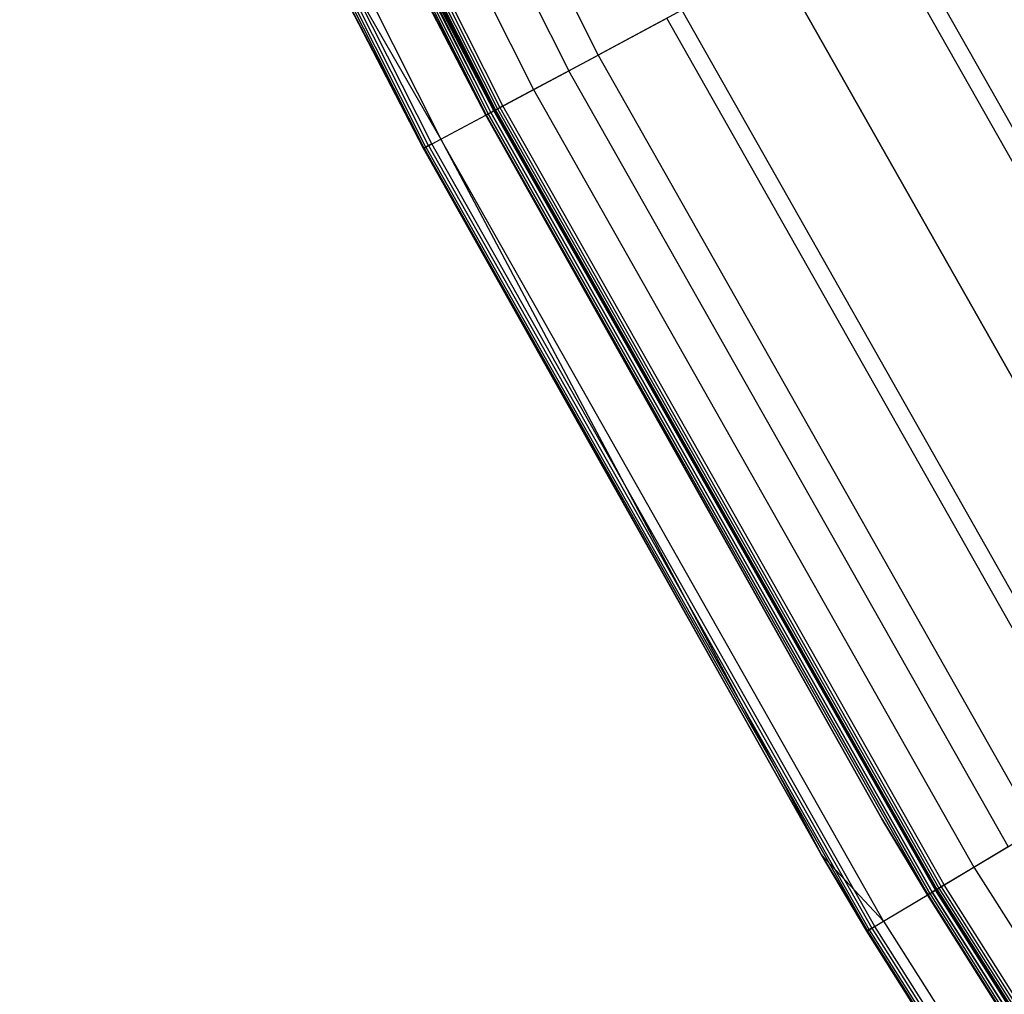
# Model space of a CAD drawing. Extents: x -390 to 397, y -401 to 400.
# Tile 104 of 192: x -352 to -332, y -202 to -181. Entities that reach past the tile are written whole.
import ezdxf

# ---------------------------------------------------------------- set-up
doc = ezdxf.new("R2010")
doc.units = 0
doc.header["$LTSCALE"] = 25.4
doc.layers.get('0').update_dxf_attribs({"linetype": 'CONTINUOUS'})

# ---------------------------------------------------------------- blocks, each defined once
blk = doc.blocks.new('FOURTY_ROUND_VII_ZWIS_STL')
at = {"color": 0}
for p, q in [((-348.67, -164.841, -933.034), (-340.156, -181.755, -933.034)), ((-348.67, -164.841, -933.034), (-340.156, -181.755, -933.034)), ((-349.311, -165.144, -934.377), (-340.782, -182.089, -934.377)), ((-349.311, -165.144, -934.377), (-340.782, -182.089, -934.377)), ((-350.08, -165.508, -931.349), (-341.532, -182.49, -931.349)), ((-350.08, -165.508, -931.349), (-341.532, -182.49, -931.349)), ((-342.373, -182.939, -927.5), (-350.942, -165.916, -927.5)), ((-342.373, -182.939, -927.5), (-350.942, -165.916, -927.5)), ((-342.373, -182.939, -895.5), (-350.942, -165.916, -895.5)), ((-342.373, -182.939, -895.5), (-350.942, -165.916, -895.5)), ((-350.926, -165.908, -929.178), (-342.358, -182.931, -929.178)), ((-350.926, -165.908, -929.178), (-342.358, -182.931, -929.178)), ((-350.922, -165.906, -929.25), (-342.353, -182.929, -929.25)), ((-350.922, -165.906, -929.25), (-342.353, -182.929, -929.25)), ((-350.907, -165.899, -929.108), (-342.339, -182.921, -929.108)), ((-350.907, -165.899, -929.108), (-342.339, -182.921, -929.108)), ((-350.867, -165.88, -929.051), (-342.3, -182.9, -929.051)), ((-350.867, -165.88, -929.051), (-342.3, -182.9, -929.051)), ((-350.811, -165.854, -929.013), (-342.245, -182.871, -929.013)), ((-350.811, -165.854, -929.013), (-342.245, -182.871, -929.013)), ((-342.182, -182.838, -929), (-350.747, -165.823, -929)), ((-342.182, -182.838, -929), (-350.747, -165.823, -929)), ((-351.109, -165.995, -902.123), (-342.536, -183.027, -902.123)), ((-351.109, -165.995, -902.123), (-342.536, -183.027, -902.123)), ((-351.109, -165.995, -927.377), (-342.536, -183.027, -927.377)), ((-351.109, -165.995, -927.377), (-342.536, -183.027, -927.377)), ((-351.109, -165.995, -900.377), (-342.536, -183.027, -900.377)), ((-351.109, -165.995, -900.377), (-342.536, -183.027, -900.377)), ((-351.109, -165.995, -895.623), (-342.536, -183.027, -895.623)), ((-351.109, -165.995, -895.623), (-342.536, -183.027, -895.623)), ((-351.07, -165.976, -902.059), (-342.498, -183.006, -902.059)), ((-351.07, -165.976, -902.059), (-342.498, -183.006, -902.059)), ((-351.07, -165.976, -927.441), (-342.498, -183.006, -927.441)), ((-351.07, -165.976, -927.441), (-342.498, -183.006, -927.441)), ((-351.07, -165.976, -900.441), (-342.498, -183.006, -900.441)), ((-351.07, -165.976, -900.441), (-342.498, -183.006, -900.441)), ((-351.07, -165.976, -895.559), (-342.498, -183.006, -895.559)), ((-351.07, -165.976, -895.559), (-342.498, -183.006, -895.559)), ((-351.011, -165.948, -902.015), (-342.44, -182.976, -902.015)), ((-351.011, -165.948, -902.015), (-342.44, -182.976, -902.015)), ((-351.011, -165.948, -927.485), (-342.44, -182.976, -927.485)), ((-351.011, -165.948, -927.485), (-342.44, -182.976, -927.485)), ((-351.011, -165.948, -900.485), (-342.44, -182.976, -900.485)), ((-351.011, -165.948, -900.485), (-342.44, -182.976, -900.485)), ((-351.011, -165.948, -895.515), (-342.44, -182.976, -895.515)), ((-351.011, -165.948, -895.515), (-342.44, -182.976, -895.515)), ((-351.011, -165.948, -932.496), (-342.44, -182.976, -932.496)), ((-351.011, -165.948, -932.496), (-342.44, -182.976, -932.496)), ((-343.696, -183.647, -894), (-352.298, -166.557, -894)), ((-343.696, -183.647, -894), (-352.298, -166.557, -894)), ((-352.103, -166.465, -930.127), (-343.505, -183.545, -930.127)), ((-352.103, -166.465, -930.127), (-343.505, -183.545, -930.127)), ((-343.859, -183.734, -894.123), (-352.465, -166.636, -894.123)), ((-343.859, -183.734, -894.123), (-352.465, -166.636, -894.123)), ((-343.82, -183.713, -894.059), (-352.426, -166.618, -894.059)), ((-343.82, -183.713, -894.059), (-352.426, -166.618, -894.059)), ((-343.763, -183.683, -894.015), (-352.367, -166.59, -894.015)), ((-343.763, -183.683, -894.015), (-352.367, -166.59, -894.015)), ((-342.373, -182.939, -902), (-350.119, -167.645, -902)), ((-350.119, -167.645, -902), (-342.44, -182.976, -902.015)), ((-350.119, -167.645, -902), (-342.44, -182.976, -902.015)), ((-342.373, -182.939, -902), (-350.119, -167.645, -902)), ((-342.536, -183.027, -902.123), (-346.988, -174.476, -902.2)), ((-342.549, -183.034, -902.2), (-346.988, -174.476, -902.2)), ((-342.536, -183.027, -902.123), (-346.988, -174.476, -902.2)), ((-342.549, -183.034, -902.2), (-346.988, -174.476, -902.2)), ((-342.549, -183.034, -927.3), (-346.988, -174.476, -927.3)), ((-346.988, -174.476, -927.3), (-342.536, -183.027, -927.377)), ((-346.988, -174.476, -927.3), (-342.536, -183.027, -927.377)), ((-342.549, -183.034, -927.3), (-346.988, -174.476, -927.3)), ((-346.988, -174.476, -895.7), (-342.549, -183.034, -895.7)), ((-342.549, -183.034, -900.3), (-346.988, -174.476, -900.3)), ((-346.988, -174.476, -900.3), (-342.536, -183.027, -900.377)), ((-346.988, -174.476, -900.3), (-342.536, -183.027, -900.377)), ((-342.549, -183.034, -900.3), (-346.988, -174.476, -900.3)), ((-342.536, -183.027, -895.623), (-346.988, -174.476, -895.7)), ((-346.988, -174.476, -895.7), (-342.549, -183.034, -895.7)), ((-342.536, -183.027, -895.623), (-346.988, -174.476, -895.7)), ((-348.328, -175.151, -894.2), (-343.872, -183.741, -894.2)), ((-343.859, -183.734, -894.123), (-348.328, -175.151, -894.2)), ((-343.859, -183.734, -894.123), (-348.328, -175.151, -894.2)), ((-343.872, -183.741, -927.5), (-348.328, -175.151, -927.5)), ((-348.328, -175.151, -927.5), (-343.505, -183.545, -930.127)), ((-348.328, -175.151, -927.5), (-343.505, -183.545, -930.127)), ((-348.328, -175.151, -894.2), (-343.872, -183.741, -894.2)), ((-343.872, -183.741, -927.5), (-348.328, -175.151, -927.5)), ((-342.373, -182.939, -900.5), (-345.943, -176.097, -900.5)), ((-345.943, -176.097, -900.5), (-342.44, -182.976, -900.485)), ((-345.943, -176.097, -900.5), (-342.44, -182.976, -900.485)), ((-342.373, -182.939, -900.5), (-345.943, -176.097, -900.5)), ((-324.893, -194.676, -935.584), (-334.059, -178.496, -935.584)), ((-324.893, -194.676, -935.584), (-334.059, -178.496, -935.584)), ((-334.378, -178.666, -934.123), (-325.203, -194.862, -934.123)), ((-334.378, -178.666, -934.123), (-325.203, -194.862, -934.123)), ((-327.146, -196.026, -936), (-336.376, -179.734, -936)), ((-327.146, -196.026, -936), (-336.376, -179.734, -936)), ((-336.376, -179.734, -934.5), (-327.146, -196.026, -934.5)), ((-336.376, -179.734, -934.5), (-327.146, -196.026, -934.5)), ((-338.374, -180.802, -934.123), (-340.156, -181.755, -933.034)), ((-338.374, -180.802, -934.123), (-340.156, -181.755, -933.034)), ((-338.374, -180.802, -934.123), (-329.089, -197.191, -934.123)), ((-338.374, -180.802, -934.123), (-329.089, -197.191, -934.123)), ((-340.782, -182.089, -934.377), (-338.692, -180.972, -935.584)), ((-340.782, -182.089, -934.377), (-338.692, -180.972, -935.584)), ((-329.399, -197.377, -935.584), (-338.692, -180.972, -935.584)), ((-329.399, -197.377, -935.584), (-338.692, -180.972, -935.584)), ((-341.532, -182.49, -931.349), (-340.156, -181.755, -933.034)), ((-341.532, -182.49, -931.349), (-340.156, -181.755, -933.034)), ((-340.156, -181.755, -933.034), (-330.823, -198.23, -933.034)), ((-340.156, -181.755, -933.034), (-330.823, -198.23, -933.034)), ((-342.44, -182.976, -932.496), (-340.782, -182.089, -934.377)), ((-342.44, -182.976, -932.496), (-340.782, -182.089, -934.377)), ((-331.432, -198.595, -934.377), (-340.782, -182.089, -934.377)), ((-331.432, -198.595, -934.377), (-340.782, -182.089, -934.377)), ((-342.353, -182.929, -929.25), (-341.532, -182.49, -931.349)), ((-342.353, -182.929, -929.25), (-341.532, -182.49, -931.349)), ((-341.532, -182.49, -931.349), (-332.161, -199.032, -931.349)), ((-341.532, -182.49, -931.349), (-332.161, -199.032, -931.349)), ((-342.339, -182.921, -929.108), (-342.3, -182.9, -929.051)), ((-342.339, -182.921, -929.108), (-342.3, -182.9, -929.051)), ((-342.3, -182.9, -929.051), (-342.245, -182.871, -929.013)), ((-342.3, -182.9, -929.051), (-342.245, -182.871, -929.013)), ((-342.3, -182.9, -929.051), (-332.908, -199.48, -929.051)), ((-342.3, -182.9, -929.051), (-332.908, -199.48, -929.051)), ((-342.182, -182.838, -929), (-342.245, -182.871, -929.013)), ((-342.182, -182.838, -929), (-342.245, -182.871, -929.013)), ((-342.245, -182.871, -929.013), (-332.855, -199.448, -929.013)), ((-342.245, -182.871, -929.013), (-332.855, -199.448, -929.013)), ((-332.794, -199.411, -929), (-342.182, -182.838, -929)), ((-332.794, -199.411, -929), (-342.182, -182.838, -929)), ((-343.505, -183.545, -930.127), (-342.44, -182.976, -932.496)), ((-343.505, -183.545, -930.127), (-342.44, -182.976, -932.496)), ((-342.549, -183.034, -902.2), (-342.536, -183.027, -902.123)), ((-342.549, -183.034, -902.2), (-342.536, -183.027, -902.123)), ((-342.536, -183.027, -927.377), (-342.549, -183.034, -927.3)), ((-342.536, -183.027, -927.377), (-342.549, -183.034, -927.3)), ((-342.536, -183.027, -900.377), (-342.549, -183.034, -900.3)), ((-342.536, -183.027, -900.377), (-342.549, -183.034, -900.3)), ((-342.549, -183.034, -895.7), (-342.536, -183.027, -895.623)), ((-342.549, -183.034, -895.7), (-342.536, -183.027, -895.623)), ((-334.116, -198.005, -902.2), (-342.549, -183.034, -902.2)), ((-342.549, -183.034, -902.2), (-342.549, -183.034, -927.3)), ((-342.549, -183.034, -902.2), (-342.549, -183.034, -927.3)), ((-334.116, -198.005, -902.2), (-342.549, -183.034, -902.2)), ((-334.116, -198.005, -927.3), (-342.549, -183.034, -927.3)), ((-334.116, -198.005, -927.3), (-342.549, -183.034, -927.3)), ((-342.549, -183.034, -895.7), (-342.549, -183.034, -900.3)), ((-342.549, -183.034, -895.7), (-342.549, -183.034, -900.3)), ((-342.549, -183.034, -895.7), (-334.116, -198.005, -895.7)), ((-334.116, -198.005, -900.3), (-342.549, -183.034, -900.3)), ((-334.116, -198.005, -900.3), (-342.549, -183.034, -900.3)), ((-342.549, -183.034, -895.7), (-334.116, -198.005, -895.7)), ((-342.498, -183.006, -902.059), (-342.536, -183.027, -902.123)), ((-342.498, -183.006, -902.059), (-342.536, -183.027, -902.123)), ((-342.498, -183.006, -927.441), (-342.536, -183.027, -927.377)), ((-342.498, -183.006, -927.441), (-342.536, -183.027, -927.377)), ((-342.498, -183.006, -900.441), (-342.536, -183.027, -900.377)), ((-342.498, -183.006, -900.441), (-342.536, -183.027, -900.377)), ((-342.498, -183.006, -895.559), (-342.536, -183.027, -895.623)), ((-342.498, -183.006, -895.559), (-342.536, -183.027, -895.623)), ((-334.116, -198.005, -902.2), (-342.536, -183.027, -902.123)), ((-342.536, -183.027, -902.123), (-333.137, -199.617, -902.123)), ((-334.116, -198.005, -902.2), (-342.536, -183.027, -902.123)), ((-342.536, -183.027, -902.123), (-333.137, -199.617, -902.123)), ((-342.536, -183.027, -927.377), (-333.137, -199.617, -927.377)), ((-342.536, -183.027, -927.377), (-333.137, -199.617, -927.377)), ((-342.536, -183.027, -927.377), (-334.116, -198.005, -927.3)), ((-342.536, -183.027, -927.377), (-334.116, -198.005, -927.3)), ((-342.536, -183.027, -900.377), (-333.137, -199.617, -900.377)), ((-342.536, -183.027, -900.377), (-333.137, -199.617, -900.377)), ((-342.536, -183.027, -900.377), (-334.116, -198.005, -900.3)), ((-342.536, -183.027, -900.377), (-334.116, -198.005, -900.3)), ((-334.116, -198.005, -895.7), (-342.536, -183.027, -895.623)), ((-342.536, -183.027, -895.623), (-333.137, -199.617, -895.623)), ((-334.116, -198.005, -895.7), (-342.536, -183.027, -895.623)), ((-342.536, -183.027, -895.623), (-333.137, -199.617, -895.623)), ((-342.44, -182.976, -902.015), (-342.498, -183.006, -902.059)), ((-342.44, -182.976, -902.015), (-342.498, -183.006, -902.059)), ((-342.44, -182.976, -927.485), (-342.498, -183.006, -927.441)), ((-342.44, -182.976, -927.485), (-342.498, -183.006, -927.441)), ((-342.44, -182.976, -900.485), (-342.498, -183.006, -900.441)), ((-342.44, -182.976, -900.485), (-342.498, -183.006, -900.441)), ((-342.44, -182.976, -895.515), (-342.498, -183.006, -895.559)), ((-342.44, -182.976, -895.515), (-342.498, -183.006, -895.559)), ((-342.498, -183.006, -902.059), (-333.1, -199.595, -902.059)), ((-342.498, -183.006, -902.059), (-333.1, -199.595, -902.059)), ((-333.1, -199.595, -927.441), (-342.498, -183.006, -927.441)), ((-333.1, -199.595, -927.441), (-342.498, -183.006, -927.441)), ((-333.1, -199.595, -900.441), (-342.498, -183.006, -900.441)), ((-333.1, -199.595, -900.441), (-342.498, -183.006, -900.441)), ((-342.498, -183.006, -895.559), (-333.1, -199.595, -895.559)), ((-342.498, -183.006, -895.559), (-333.1, -199.595, -895.559)), ((-342.373, -182.939, -902), (-342.44, -182.976, -902.015)), ((-342.373, -182.939, -902), (-342.44, -182.976, -902.015)), ((-342.373, -182.939, -927.5), (-342.44, -182.976, -927.485)), ((-342.373, -182.939, -927.5), (-342.44, -182.976, -927.485)), ((-342.44, -182.976, -900.485), (-342.373, -182.939, -900.5)), ((-342.44, -182.976, -900.485), (-342.373, -182.939, -900.5)), ((-342.373, -182.939, -895.5), (-342.44, -182.976, -895.515)), ((-342.373, -182.939, -895.5), (-342.44, -182.976, -895.515)), ((-342.44, -182.976, -902.015), (-333.045, -199.562, -902.015)), ((-342.44, -182.976, -902.015), (-333.045, -199.562, -902.015)), ((-333.045, -199.562, -927.485), (-342.44, -182.976, -927.485)), ((-333.045, -199.562, -927.485), (-342.44, -182.976, -927.485)), ((-333.045, -199.562, -900.485), (-342.44, -182.976, -900.485)), ((-333.045, -199.562, -900.485), (-342.44, -182.976, -900.485)), ((-342.44, -182.976, -895.515), (-333.045, -199.562, -895.515)), ((-342.44, -182.976, -895.515), (-333.045, -199.562, -895.515)), ((-333.045, -199.562, -932.496), (-342.44, -182.976, -932.496)), ((-333.045, -199.562, -932.496), (-342.44, -182.976, -932.496)), ((-332.979, -199.522, -902), (-342.373, -182.939, -902)), ((-332.979, -199.522, -902), (-342.373, -182.939, -902)), ((-332.979, -199.522, -927.5), (-342.373, -182.939, -927.5)), ((-332.979, -199.522, -927.5), (-342.373, -182.939, -927.5)), ((-332.979, -199.522, -900.5), (-342.373, -182.939, -900.5)), ((-332.979, -199.522, -900.5), (-342.373, -182.939, -900.5)), ((-332.979, -199.522, -895.5), (-342.373, -182.939, -895.5)), ((-332.979, -199.522, -895.5), (-342.373, -182.939, -895.5)), ((-342.358, -182.931, -929.178), (-342.339, -182.921, -929.108)), ((-342.358, -182.931, -929.178), (-342.339, -182.921, -929.108)), ((-342.358, -182.931, -929.178), (-342.353, -182.929, -929.25)), ((-342.358, -182.931, -929.178), (-342.353, -182.929, -929.25)), ((-342.358, -182.931, -929.178), (-332.964, -199.513, -929.178)), ((-342.358, -182.931, -929.178), (-332.964, -199.513, -929.178)), ((-342.353, -182.929, -929.25), (-332.96, -199.511, -929.25)), ((-342.353, -182.929, -929.25), (-332.96, -199.511, -929.25)), ((-342.339, -182.921, -929.108), (-332.946, -199.503, -929.108)), ((-342.339, -182.921, -929.108), (-332.946, -199.503, -929.108)), ((-343.872, -183.741, -927.5), (-343.505, -183.545, -930.127)), ((-343.872, -183.741, -927.5), (-343.505, -183.545, -930.127)), ((-343.872, -183.741, -894.2), (-343.859, -183.734, -894.123)), ((-343.872, -183.741, -894.2), (-343.859, -183.734, -894.123)), ((-343.872, -183.741, -894.2), (-335.406, -198.77, -894.2)), ((-335.406, -198.77, -927.5), (-343.872, -183.741, -927.5)), ((-343.872, -183.741, -894.2), (-335.406, -198.77, -894.2)), ((-343.872, -183.741, -894.2), (-343.872, -183.741, -927.5)), ((-335.406, -198.77, -927.5), (-343.872, -183.741, -927.5)), ((-343.872, -183.741, -894.2), (-343.872, -183.741, -927.5)), ((-343.82, -183.713, -894.059), (-343.859, -183.734, -894.123)), ((-343.82, -183.713, -894.059), (-343.859, -183.734, -894.123)), ((-343.859, -183.734, -894.123), (-334.424, -200.388, -894.123)), ((-335.406, -198.77, -894.2), (-343.859, -183.734, -894.123)), ((-335.406, -198.77, -894.2), (-343.859, -183.734, -894.123)), ((-343.859, -183.734, -894.123), (-334.424, -200.388, -894.123)), ((-343.763, -183.683, -894.015), (-343.82, -183.713, -894.059)), ((-343.763, -183.683, -894.015), (-343.82, -183.713, -894.059)), ((-343.82, -183.713, -894.059), (-334.387, -200.366, -894.059)), ((-343.82, -183.713, -894.059), (-334.387, -200.366, -894.059)), ((-343.696, -183.647, -894), (-343.763, -183.683, -894.015)), ((-343.696, -183.647, -894), (-343.763, -183.683, -894.015)), ((-343.763, -183.683, -894.015), (-334.331, -200.333, -894.015)), ((-343.763, -183.683, -894.015), (-334.331, -200.333, -894.015)), ((-334.265, -200.293, -894), (-343.696, -183.647, -894)), ((-334.265, -200.293, -894), (-343.696, -183.647, -894)), ((-343.505, -183.545, -930.127), (-335.406, -198.77, -927.5)), ((-334.08, -200.182, -930.127), (-343.505, -183.545, -930.127)), ((-334.08, -200.182, -930.127), (-343.505, -183.545, -930.127)), ((-343.505, -183.545, -930.127), (-335.406, -198.77, -927.5)), ((-333.15, -199.625, -902.2), (-334.116, -198.005, -902.2)), ((-334.116, -198.005, -902.2), (-333.137, -199.617, -902.123)), ((-334.116, -198.005, -902.2), (-333.137, -199.617, -902.123)), ((-334.116, -198.005, -902.2), (-334.116, -198.005, -927.3)), ((-334.116, -198.005, -902.2), (-334.116, -198.005, -927.3)), ((-333.15, -199.625, -902.2), (-334.116, -198.005, -902.2)), ((-333.15, -199.625, -927.3), (-334.116, -198.005, -927.3)), ((-333.137, -199.617, -927.377), (-334.116, -198.005, -927.3)), ((-333.15, -199.625, -927.3), (-334.116, -198.005, -927.3)), ((-333.137, -199.617, -927.377), (-334.116, -198.005, -927.3)), ((-334.116, -198.005, -895.7), (-334.116, -198.005, -900.3)), ((-334.116, -198.005, -895.7), (-334.116, -198.005, -900.3)), ((-334.116, -198.005, -895.7), (-333.15, -199.625, -895.7)), ((-333.15, -199.625, -900.3), (-334.116, -198.005, -900.3)), ((-333.137, -199.617, -900.377), (-334.116, -198.005, -900.3)), ((-333.15, -199.625, -900.3), (-334.116, -198.005, -900.3)), ((-333.137, -199.617, -900.377), (-334.116, -198.005, -900.3)), ((-334.116, -198.005, -895.7), (-333.15, -199.625, -895.7)), ((-334.116, -198.005, -895.7), (-333.137, -199.617, -895.623)), ((-334.116, -198.005, -895.7), (-333.137, -199.617, -895.623)), ((-332.161, -199.032, -931.349), (-330.823, -198.23, -933.034)), ((-332.161, -199.032, -931.349), (-330.823, -198.23, -933.034)), ((-333.045, -199.562, -932.496), (-331.432, -198.595, -934.377)), ((-333.045, -199.562, -932.496), (-331.432, -198.595, -934.377)), ((-335.406, -198.77, -894.2), (-334.424, -200.388, -894.123)), ((-335.406, -198.77, -894.2), (-334.424, -200.388, -894.123)), ((-335.406, -198.77, -894.2), (-334.437, -200.396, -894.2)), ((-334.08, -200.182, -930.127), (-335.406, -198.77, -927.5)), ((-334.08, -200.182, -930.127), (-335.406, -198.77, -927.5)), ((-334.437, -200.396, -927.5), (-335.406, -198.77, -927.5)), ((-335.406, -198.77, -894.2), (-334.437, -200.396, -894.2)), ((-335.406, -198.77, -894.2), (-335.406, -198.77, -927.5)), ((-334.437, -200.396, -927.5), (-335.406, -198.77, -927.5)), ((-335.406, -198.77, -894.2), (-335.406, -198.77, -927.5)), ((-332.96, -199.511, -929.25), (-332.161, -199.032, -931.349)), ((-332.96, -199.511, -929.25), (-332.161, -199.032, -931.349)), ((-332.161, -199.032, -931.349), (-321.99, -215.094, -931.349)), ((-332.161, -199.032, -931.349), (-321.99, -215.094, -931.349)), ((-332.908, -199.48, -929.051), (-332.855, -199.448, -929.013)), ((-332.908, -199.48, -929.051), (-332.855, -199.448, -929.013)), ((-332.794, -199.411, -929), (-332.855, -199.448, -929.013)), ((-332.794, -199.411, -929), (-332.855, -199.448, -929.013)), ((-332.855, -199.448, -929.013), (-322.662, -215.544, -929.013)), ((-332.855, -199.448, -929.013), (-322.662, -215.544, -929.013)), ((-322.603, -215.504, -929), (-332.794, -199.411, -929)), ((-322.603, -215.504, -929), (-332.794, -199.411, -929)), ((-334.08, -200.182, -930.127), (-333.045, -199.562, -932.496)), ((-334.08, -200.182, -930.127), (-333.045, -199.562, -932.496)), ((-333.15, -199.625, -902.2), (-333.137, -199.617, -902.123)), ((-333.15, -199.625, -902.2), (-333.137, -199.617, -902.123)), ((-333.137, -199.617, -927.377), (-333.15, -199.625, -927.3)), ((-333.137, -199.617, -927.377), (-333.15, -199.625, -927.3)), ((-333.137, -199.617, -900.377), (-333.15, -199.625, -900.3)), ((-333.137, -199.617, -900.377), (-333.15, -199.625, -900.3)), ((-333.15, -199.625, -895.7), (-333.137, -199.617, -895.623)), ((-333.15, -199.625, -895.7), (-333.137, -199.617, -895.623)), ((-322.949, -215.735, -902.2), (-333.15, -199.625, -902.2)), ((-333.15, -199.625, -902.2), (-333.15, -199.625, -927.3)), ((-333.15, -199.625, -902.2), (-333.15, -199.625, -927.3)), ((-322.949, -215.735, -902.2), (-333.15, -199.625, -902.2)), ((-322.949, -215.735, -927.3), (-333.15, -199.625, -927.3)), ((-322.949, -215.735, -927.3), (-333.15, -199.625, -927.3)), ((-333.15, -199.625, -895.7), (-333.15, -199.625, -900.3)), ((-333.15, -199.625, -895.7), (-333.15, -199.625, -900.3)), ((-333.15, -199.625, -895.7), (-322.949, -215.735, -895.7)), ((-322.949, -215.735, -900.3), (-333.15, -199.625, -900.3)), ((-322.949, -215.735, -900.3), (-333.15, -199.625, -900.3)), ((-333.15, -199.625, -895.7), (-322.949, -215.735, -895.7)), ((-333.1, -199.595, -902.059), (-333.137, -199.617, -902.123)), ((-333.1, -199.595, -902.059), (-333.137, -199.617, -902.123)), ((-333.1, -199.595, -927.441), (-333.137, -199.617, -927.377)), ((-333.1, -199.595, -927.441), (-333.137, -199.617, -927.377)), ((-333.1, -199.595, -900.441), (-333.137, -199.617, -900.377)), ((-333.1, -199.595, -900.441), (-333.137, -199.617, -900.377)), ((-333.1, -199.595, -895.559), (-333.137, -199.617, -895.623)), ((-333.1, -199.595, -895.559), (-333.137, -199.617, -895.623)), ((-333.137, -199.617, -902.123), (-322.936, -215.727, -902.123)), ((-333.137, -199.617, -902.123), (-322.936, -215.727, -902.123)), ((-333.137, -199.617, -927.377), (-322.936, -215.727, -927.377)), ((-333.137, -199.617, -927.377), (-322.936, -215.727, -927.377)), ((-333.137, -199.617, -900.377), (-322.936, -215.727, -900.377)), ((-333.137, -199.617, -900.377), (-322.936, -215.727, -900.377)), ((-333.137, -199.617, -895.623), (-322.936, -215.727, -895.623)), ((-333.137, -199.617, -895.623), (-322.936, -215.727, -895.623)), ((-333.045, -199.562, -902.015), (-333.1, -199.595, -902.059)), ((-333.045, -199.562, -902.015), (-333.1, -199.595, -902.059)), ((-333.045, -199.562, -927.485), (-333.1, -199.595, -927.441)), ((-333.045, -199.562, -927.485), (-333.1, -199.595, -927.441)), ((-333.045, -199.562, -900.485), (-333.1, -199.595, -900.441)), ((-333.045, -199.562, -900.485), (-333.1, -199.595, -900.441)), ((-333.045, -199.562, -895.515), (-333.1, -199.595, -895.559)), ((-333.045, -199.562, -895.515), (-333.1, -199.595, -895.559)), ((-333.1, -199.595, -902.059), (-322.9, -215.703, -902.059)), ((-333.1, -199.595, -902.059), (-322.9, -215.703, -902.059)), ((-333.1, -199.595, -927.441), (-322.9, -215.703, -927.441)), ((-333.1, -199.595, -927.441), (-322.9, -215.703, -927.441)), ((-333.1, -199.595, -900.441), (-322.9, -215.703, -900.441)), ((-333.1, -199.595, -900.441), (-322.9, -215.703, -900.441)), ((-333.1, -199.595, -895.559), (-322.9, -215.703, -895.559)), ((-333.1, -199.595, -895.559), (-322.9, -215.703, -895.559)), ((-332.979, -199.522, -902), (-333.045, -199.562, -902.015)), ((-332.979, -199.522, -902), (-333.045, -199.562, -902.015)), ((-332.979, -199.522, -927.5), (-333.045, -199.562, -927.485)), ((-332.979, -199.522, -927.5), (-333.045, -199.562, -927.485)), ((-332.979, -199.522, -900.5), (-333.045, -199.562, -900.485)), ((-332.979, -199.522, -900.5), (-333.045, -199.562, -900.485)), ((-332.979, -199.522, -895.5), (-333.045, -199.562, -895.515)), ((-332.979, -199.522, -895.5), (-333.045, -199.562, -895.515)), ((-333.045, -199.562, -902.015), (-322.846, -215.667, -902.015)), ((-333.045, -199.562, -902.015), (-322.846, -215.667, -902.015)), ((-322.846, -215.667, -927.485), (-333.045, -199.562, -927.485)), ((-322.846, -215.667, -927.485), (-333.045, -199.562, -927.485)), ((-322.846, -215.667, -900.485), (-333.045, -199.562, -900.485)), ((-322.846, -215.667, -900.485), (-333.045, -199.562, -900.485)), ((-333.045, -199.562, -895.515), (-322.846, -215.667, -895.515)), ((-333.045, -199.562, -895.515), (-322.846, -215.667, -895.515)), ((-333.045, -199.562, -932.496), (-322.846, -215.667, -932.496)), ((-333.045, -199.562, -932.496), (-322.846, -215.667, -932.496)), ((-322.783, -215.624, -902), (-332.979, -199.522, -902)), ((-322.783, -215.624, -902), (-332.979, -199.522, -902)), ((-322.783, -215.624, -927.5), (-332.979, -199.522, -927.5)), ((-322.783, -215.624, -927.5), (-332.979, -199.522, -927.5)), ((-322.783, -215.624, -900.5), (-332.979, -199.522, -900.5)), ((-322.783, -215.624, -900.5), (-332.979, -199.522, -900.5)), ((-322.783, -215.624, -895.5), (-332.979, -199.522, -895.5)), ((-322.783, -215.624, -895.5), (-332.979, -199.522, -895.5)), ((-332.964, -199.513, -929.178), (-332.946, -199.503, -929.108)), ((-332.964, -199.513, -929.178), (-332.946, -199.503, -929.108)), ((-332.964, -199.513, -929.178), (-332.96, -199.511, -929.25)), ((-332.964, -199.513, -929.178), (-332.96, -199.511, -929.25)), ((-332.964, -199.513, -929.178), (-322.768, -215.614, -929.178)), ((-332.964, -199.513, -929.178), (-322.768, -215.614, -929.178)), ((-332.96, -199.511, -929.25), (-322.764, -215.612, -929.25)), ((-332.96, -199.511, -929.25), (-322.764, -215.612, -929.25)), ((-332.946, -199.503, -929.108), (-332.908, -199.48, -929.051)), ((-332.946, -199.503, -929.108), (-332.908, -199.48, -929.051)), ((-332.946, -199.503, -929.108), (-322.751, -215.603, -929.108)), ((-332.946, -199.503, -929.108), (-322.751, -215.603, -929.108)), ((-332.908, -199.48, -929.051), (-322.714, -215.578, -929.051)), ((-332.908, -199.48, -929.051), (-322.714, -215.578, -929.051)), ((-334.437, -200.396, -927.5), (-334.08, -200.182, -930.127)), ((-334.437, -200.396, -927.5), (-334.08, -200.182, -930.127)), ((-334.265, -200.293, -894), (-334.331, -200.333, -894.015)), ((-334.265, -200.293, -894), (-334.331, -200.333, -894.015)), ((-324.03, -216.457, -894), (-334.265, -200.293, -894)), ((-324.03, -216.457, -894), (-334.265, -200.293, -894)), ((-334.08, -200.182, -930.127), (-323.85, -216.337, -930.127)), ((-334.08, -200.182, -930.127), (-323.85, -216.337, -930.127)), ((-334.437, -200.396, -894.2), (-334.424, -200.388, -894.123)), ((-334.437, -200.396, -894.2), (-334.424, -200.388, -894.123)), ((-334.437, -200.396, -894.2), (-324.196, -216.568, -894.2)), ((-324.196, -216.568, -927.5), (-334.437, -200.396, -927.5)), ((-334.437, -200.396, -894.2), (-324.196, -216.568, -894.2)), ((-334.437, -200.396, -894.2), (-334.437, -200.396, -927.5)), ((-324.196, -216.568, -927.5), (-334.437, -200.396, -927.5)), ((-334.437, -200.396, -894.2), (-334.437, -200.396, -927.5)), ((-334.387, -200.366, -894.059), (-334.424, -200.388, -894.123)), ((-334.387, -200.366, -894.059), (-334.424, -200.388, -894.123)), ((-334.424, -200.388, -894.123), (-324.183, -216.56, -894.123)), ((-334.424, -200.388, -894.123), (-324.183, -216.56, -894.123)), ((-334.331, -200.333, -894.015), (-334.387, -200.366, -894.059)), ((-334.331, -200.333, -894.015), (-334.387, -200.366, -894.059)), ((-334.387, -200.366, -894.059), (-324.147, -216.536, -894.059)), ((-334.387, -200.366, -894.059), (-324.147, -216.536, -894.059)), ((-334.331, -200.333, -894.015), (-324.093, -216.5, -894.015)), ((-334.331, -200.333, -894.015), (-324.093, -216.5, -894.015))]:
    blk.add_line(p, q, dxfattribs=at)

msp = doc.modelspace()

# ---------------------------------------------------------------- block references
at = {"color": 250}
msp.add_blockref('FOURTY_ROUND_VII_ZWIS_STL', (0, 0), dxfattribs=at)

doc.saveas('drawing.dxf')
